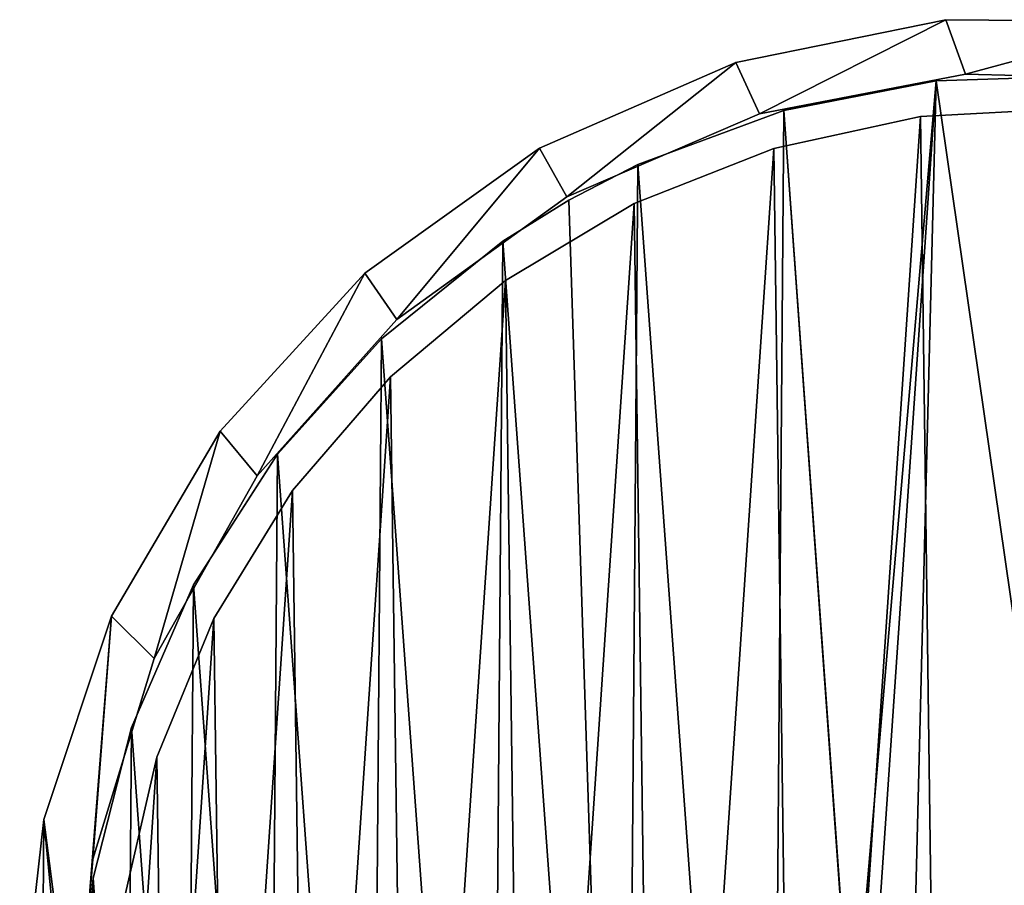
# Model space of a CAD drawing. Header units: millimetres. Extents: x 0 to 1133, y -557 to 576.
# Tile 138 of 193: x 302 to 329, y 418 to 441. Entities that reach past the tile are written whole.
import ezdxf

# ---------------------------------------------------------------- set-up
doc = ezdxf.new("R2010")
doc.units = ezdxf.units.MM
doc.header["$LTSCALE"] = 25.4
doc.layers.get('0').update_dxf_attribs({"true_color": 0xff5454})

# ---------------------------------------------------------------- blocks, each defined once
blk = doc.blocks.new('MORE-EYE-7826-7825-7608-CIRCLE.STL')
at = {"color": 250, "true_color": 0x262626}
mesh = blk.add_polyface(dxfattribs=at)
corners = [(623.623, 444.16, 35.069), (622.667, 432.043, 35.069), (621.804, 438.706, 35.069), (623.117, 437.647, 35.069), (624.761, 443.024, 35.069), (626.537, 449.116, 35.069), (627.522, 447.921, 35.069), (630.417, 453.358, 35.069), (631.272, 452.11, 35.069), (635.095, 456.701, 35.069), (635.834, 455.396, 35.069), (640.365, 458.998, 35.069), (640.996, 457.623, 35.069), (645.997, 460.149, 35.069), (646.517, 458.689, 35.069), (651.746, 460.103, 35.069), (652.137, 458.544, 35.069), (657.36, 458.864, 35.069), (657.594, 457.193, 35.069), (662.594, 456.484, 35.069), (662.634, 454.701, 35.069), (667.218, 453.069, 35.069), (667.02, 451.184, 35.069), (670.548, 446.806, 35.069), (671.031, 448.766, 35.069), (673.052, 441.772, 35.069), (673.867, 443.765, 35.069), (674.415, 436.317, 35.069), (675.6, 438.283, 35.069), (674.574, 430.697, 35.069), (675.51, 426.849, 35.069), (676.156, 432.561, 35.069), (621.714, 427.272, 35.069), (621.158, 432.994, 35.069), (623.447, 421.79, 35.069), (623.433, 426.473, 35.069), (625.378, 421.198, 35.069), (626.282, 416.789, 35.069), (628.411, 416.465, 35.069), (630.096, 412.486, 35.069), (632.391, 412.494, 35.069), (634.72, 409.071, 35.069), (637.132, 409.471, 35.069), (639.953, 406.691, 35.069), (642.411, 407.539, 35.069), (645.567, 405.452, 35.069), (647.983, 406.786, 35.069), (651.316, 405.406, 35.069), (653.586, 407.249, 35.069), (656.949, 406.557, 35.069), (658.959, 408.905, 35.069), (662.219, 408.854, 35.069), (661.479, 410.159, 35.069), (663.85, 411.678, 35.069), (666.897, 412.197, 35.069), (668.03, 415.438, 35.069), (670.777, 416.439, 35.069), (671.305, 420.008, 35.069), (673.691, 421.395, 35.069), (673.521, 425.175, 35.069)]
mesh.append_faces([[corners[k] for k in face] for face in [(30, 28, 31), (2, 32, 33)]], dxfattribs={"vtx0": -1, "color": 250})
mesh.append_faces([[corners[k] for k in face] for face in [(0, 1, 2), (1, 0, 3), (3, 0, 4), (4, 5, 6), (6, 7, 8), (8, 9, 10), (10, 11, 12), (12, 13, 14), (14, 15, 16), (16, 17, 18), (18, 19, 20), (20, 21, 22), (22, 21, 23), (23, 24, 25), (25, 26, 27), (27, 28, 29), (32, 2, 34), (34, 36, 37), (37, 38, 39), (39, 40, 41), (41, 42, 43), (43, 44, 45), (45, 46, 47), (47, 48, 49), (49, 50, 51), (51, 53, 54), (54, 55, 56), (56, 57, 58), (58, 29, 30)]], dxfattribs={"vtx0": -1, "vtx1": -1, "color": 250})
mesh.append_faces([[corners[k] for k in face] for face in [(29, 28, 30), (34, 2, 1)]], dxfattribs={"vtx0": -1, "vtx1": -1, "vtx2": -1, "color": 250})
mesh.append_faces([[corners[k] for k in face] for face in [(4, 0, 5), (6, 5, 7), (8, 7, 9), (10, 9, 11), (12, 11, 13), (14, 13, 15), (16, 15, 17), (18, 17, 19), (20, 19, 21), (23, 21, 24), (25, 24, 26), (27, 26, 28), (34, 1, 35), (34, 35, 36), (37, 36, 38), (39, 38, 40), (41, 40, 42), (43, 42, 44), (45, 44, 46), (47, 46, 48), (49, 48, 50), (51, 50, 52), (51, 52, 53), (54, 53, 55), (56, 55, 57), (58, 57, 59), (58, 59, 29)]], dxfattribs={"vtx0": -1, "vtx2": -1, "color": 250})
mesh = blk.add_polyface(dxfattribs=at)
corners = [(621.714, 427.272, 145.069), (621.804, 438.706, 145.069), (621.158, 432.994, 145.069), (623.447, 421.79, 145.069), (622.667, 432.043, 145.069), (623.433, 426.473, 145.069), (625.378, 421.198, 145.069), (626.282, 416.789, 145.069), (628.411, 416.465, 145.069), (630.096, 412.486, 145.069), (632.391, 412.494, 145.069), (634.72, 409.071, 145.069), (637.132, 409.471, 145.069), (639.953, 406.691, 145.069), (642.411, 407.539, 145.069), (645.567, 405.452, 145.069), (647.983, 406.786, 145.069), (651.316, 405.406, 145.069), (653.586, 407.249, 145.069), (656.949, 406.557, 145.069), (658.959, 408.905, 145.069), (662.219, 408.854, 145.069), (661.479, 410.159, 145.069), (663.85, 411.678, 145.069), (666.897, 412.197, 145.069), (668.03, 415.438, 145.069), (670.777, 416.439, 145.069), (671.305, 420.008, 145.069), (673.691, 421.395, 145.069), (673.521, 425.175, 145.069), (674.574, 430.697, 145.069), (675.51, 426.849, 145.069), (623.623, 444.16, 145.069), (623.117, 437.647, 145.069), (624.761, 443.024, 145.069), (626.537, 449.116, 145.069), (627.522, 447.921, 145.069), (630.417, 453.358, 145.069), (631.272, 452.11, 145.069), (635.095, 456.701, 145.069), (635.834, 455.396, 145.069), (640.365, 458.998, 145.069), (640.996, 457.623, 145.069), (645.997, 460.149, 145.069), (646.517, 458.689, 145.069), (651.746, 460.103, 145.069), (652.137, 458.544, 145.069), (657.36, 458.864, 145.069), (657.594, 457.193, 145.069), (662.594, 456.484, 145.069), (662.634, 454.701, 145.069), (667.218, 453.069, 145.069), (667.02, 451.184, 145.069), (670.548, 446.806, 145.069), (671.031, 448.766, 145.069), (673.052, 441.772, 145.069), (673.867, 443.765, 145.069), (674.415, 436.317, 145.069), (675.6, 438.283, 145.069), (676.156, 432.561, 145.069)]
mesh.append_faces([[corners[k] for k in face] for face in [(0, 1, 2), (58, 31, 59)]], dxfattribs={"vtx0": -1, "color": 250})
mesh.append_faces([[corners[k] for k in face] for face in [(4, 3, 5), (5, 3, 6), (6, 7, 8), (8, 9, 10), (10, 11, 12), (12, 13, 14), (14, 15, 16), (16, 17, 18), (18, 19, 20), (20, 21, 22), (22, 21, 23), (23, 24, 25), (25, 26, 27), (27, 28, 29), (29, 28, 30), (32, 34, 35), (35, 36, 37), (37, 38, 39), (39, 40, 41), (41, 42, 43), (43, 44, 45), (45, 46, 47), (47, 48, 49), (49, 50, 51), (51, 53, 54), (54, 55, 56), (56, 57, 58)]], dxfattribs={"vtx0": -1, "vtx1": -1, "color": 250})
mesh.append_faces([[corners[k] for k in face] for face in [(1, 3, 4), (58, 30, 31)]], dxfattribs={"vtx0": -1, "vtx1": -1, "vtx2": -1, "color": 250})
mesh.append_faces([[corners[k] for k in face] for face in [(1, 0, 3), (6, 3, 7), (8, 7, 9), (10, 9, 11), (12, 11, 13), (14, 13, 15), (16, 15, 17), (18, 17, 19), (20, 19, 21), (23, 21, 24), (25, 24, 26), (27, 26, 28), (30, 28, 31), (4, 32, 1), (32, 4, 33), (32, 33, 34), (35, 34, 36), (37, 36, 38), (39, 38, 40), (41, 40, 42), (43, 42, 44), (45, 44, 46), (47, 46, 48), (49, 48, 50), (51, 50, 52), (51, 52, 53), (54, 53, 55), (56, 55, 57), (58, 57, 30)]], dxfattribs={"vtx0": -1, "vtx2": -1, "color": 250})
mesh = blk.add_polyface(dxfattribs=at)
corners = [(640.365, 458.998, 145.069), (645.997, 460.149, 35.069), (640.365, 458.998, 35.069), (645.997, 460.149, 145.069)]
mesh.append_faces([[corners[k] for k in face] for face in [(0, 1, 2), (1, 0, 3)]], dxfattribs={"vtx0": -1, "color": 250})
mesh = blk.add_polyface(dxfattribs=at)
corners = [(645.997, 460.149, 145.069), (651.746, 460.103, 35.069), (645.997, 460.149, 35.069), (651.746, 460.103, 145.069)]
mesh.append_faces([[corners[k] for k in face] for face in [(0, 1, 2), (1, 0, 3)]], dxfattribs={"vtx0": -1, "color": 250})
mesh = blk.add_polyface(dxfattribs=at)
corners = [(635.095, 456.701, 145.069), (640.365, 458.998, 35.069), (635.095, 456.701, 35.069), (640.365, 458.998, 145.069)]
mesh.append_faces([[corners[k] for k in face] for face in [(0, 1, 2), (1, 0, 3)]], dxfattribs={"vtx0": -1, "color": 250})
mesh = blk.add_polyface(dxfattribs=at)
corners = [(623.06, 428.824, 143.069), (623.126, 437.133, 143.069), (622.758, 432.981, 143.069), (624.026, 424.769, 143.069), (624.155, 441.172, 143.069), (625.63, 420.922, 143.069), (625.819, 444.994, 143.069), (627.83, 417.382, 143.069), (628.074, 448.499, 143.069), (630.569, 414.24, 143.069), (630.863, 451.597, 143.069), (633.777, 411.579, 143.069), (634.112, 454.208, 143.069), (637.37, 409.466, 143.069), (635.884, 455.309, 143.069), (637.738, 456.263, 143.069), (641.256, 407.957, 143.069), (641.647, 457.711, 143.069), (643.578, 430.755, 143.069), (645.333, 407.092, 143.069), (643.478, 432.242, 143.069), (644.313, 429.458, 143.069), (645.538, 428.608, 143.069), (649.496, 406.891, 143.069), (647.011, 428.375, 143.069), (648.439, 428.803, 143.069), (652.179, 430.924, 143.069), (653.638, 407.361, 143.069), (653.28, 431.929, 143.069), (653.836, 433.312, 143.069), (657.65, 408.489, 143.069), (654.037, 458.113, 143.069), (658.031, 456.921, 143.069), (661.43, 410.246, 143.069), (661.783, 455.105, 143.069), (664.879, 412.587, 143.069), (665.194, 452.71, 143.069), (667.908, 415.451, 143.069), (668.178, 449.799, 143.069), (670.438, 418.763, 143.069), (670.655, 446.448, 143.069), (672.404, 422.438, 143.069), (672.563, 442.742, 143.069), (673.755, 426.382, 143.069), (673.852, 438.778, 143.069), (674.456, 430.49, 143.069), (674.488, 434.658, 143.069), (645.737, 458.512, 143.069), (644.034, 433.626, 143.069), (645.134, 434.631, 143.069), (648.875, 436.752, 143.069), (649.903, 458.647, 143.069), (650.303, 437.18, 143.069), (651.776, 436.947, 143.069), (653.001, 436.097, 143.069), (653.736, 434.8, 143.069)]
mesh.append_faces([[corners[k] for k in face] for face in [(0, 1, 2), (44, 45, 46)]], dxfattribs={"vtx0": -1, "color": 250})
mesh.append_faces([[corners[k] for k in face] for face in [(1, 3, 4), (4, 5, 6), (6, 7, 8), (8, 9, 10), (10, 11, 12), (12, 13, 14), (14, 13, 15), (15, 16, 17), (18, 19, 21), (21, 19, 22), (22, 23, 24), (24, 23, 25), (25, 23, 26), (26, 27, 28), (28, 27, 29), (31, 30, 32), (32, 33, 34), (34, 35, 36), (36, 37, 38), (38, 39, 40), (40, 41, 42), (42, 43, 44), (47, 50, 51), (51, 52, 31)]], dxfattribs={"vtx0": -1, "vtx1": -1, "color": 250})
mesh.append_faces([[corners[k] for k in face] for face in [(17, 16, 18), (29, 30, 31)]], dxfattribs={"vtx0": -1, "vtx1": -1, "vtx2": -1, "color": 250})
mesh.append_faces([[corners[k] for k in face] for face in [(1, 0, 3), (4, 3, 5), (6, 5, 7), (8, 7, 9), (10, 9, 11), (12, 11, 13), (15, 13, 16), (18, 16, 19), (17, 18, 20), (22, 19, 23), (26, 23, 27), (29, 27, 30), (32, 30, 33), (34, 33, 35), (36, 35, 37), (38, 37, 39), (40, 39, 41), (42, 41, 43), (44, 43, 45), (20, 47, 17), (47, 20, 48), (47, 48, 49), (47, 49, 50), (51, 50, 52), (31, 52, 53), (31, 53, 54), (31, 54, 55), (31, 55, 29)]], dxfattribs={"vtx0": -1, "vtx2": -1, "color": 250})
mesh = blk.add_polyface(dxfattribs=at)
corners = [(645.737, 458.512, 142.069), (643.478, 432.242, 142.069), (641.647, 457.711, 142.069), (644.034, 433.626, 142.069), (645.134, 434.631, 142.069), (648.875, 436.752, 142.069), (649.903, 458.647, 142.069), (650.303, 437.18, 142.069), (654.037, 458.113, 142.069), (651.776, 436.947, 142.069), (653.001, 436.097, 142.069), (653.736, 434.8, 142.069), (653.836, 433.312, 142.069), (623.126, 437.133, 142.069), (623.06, 428.824, 142.069), (622.758, 432.981, 142.069), (624.026, 424.769, 142.069), (624.155, 441.172, 142.069), (625.63, 420.922, 142.069), (625.819, 444.994, 142.069), (627.83, 417.382, 142.069), (628.074, 448.499, 142.069), (630.569, 414.24, 142.069), (630.863, 451.597, 142.069), (633.777, 411.579, 142.069), (634.112, 454.208, 142.069), (637.37, 409.466, 142.069), (635.884, 455.309, 142.069), (637.738, 456.263, 142.069), (641.256, 407.957, 142.069), (643.578, 430.755, 142.069), (645.333, 407.092, 142.069), (644.313, 429.458, 142.069), (645.538, 428.608, 142.069), (649.496, 406.891, 142.069), (647.011, 428.375, 142.069), (648.439, 428.803, 142.069), (652.179, 430.924, 142.069), (653.638, 407.361, 142.069), (653.28, 431.929, 142.069), (657.65, 408.489, 142.069), (658.031, 456.921, 142.069), (661.43, 410.246, 142.069), (661.783, 455.105, 142.069), (664.879, 412.587, 142.069), (665.194, 452.71, 142.069), (667.908, 415.451, 142.069), (668.178, 449.799, 142.069), (670.438, 418.763, 142.069), (670.655, 446.448, 142.069), (672.404, 422.438, 142.069), (672.563, 442.742, 142.069), (673.755, 426.382, 142.069), (673.852, 438.778, 142.069), (674.456, 430.49, 142.069), (674.488, 434.658, 142.069)]
mesh.append_faces([[corners[k] for k in face] for face in [(13, 14, 15), (54, 53, 55)]], dxfattribs={"vtx0": -1, "color": 250})
mesh.append_faces([[corners[k] for k in face] for face in [(0, 1, 2), (1, 0, 3), (3, 0, 4), (4, 0, 5), (5, 6, 7), (7, 8, 9), (9, 8, 10), (10, 8, 11), (11, 8, 12), (14, 13, 16), (16, 17, 18), (18, 19, 20), (20, 21, 22), (22, 23, 24), (24, 25, 26), (26, 28, 29), (29, 30, 31), (30, 2, 1), (31, 33, 34), (34, 37, 38), (38, 12, 40), (40, 41, 42), (42, 43, 44), (44, 45, 46), (46, 47, 48), (48, 49, 50), (50, 51, 52), (52, 53, 54)]], dxfattribs={"vtx0": -1, "vtx1": -1, "color": 250})
mesh.append_faces([[corners[k] for k in face] for face in [(29, 2, 30), (40, 12, 8)]], dxfattribs={"vtx0": -1, "vtx1": -1, "vtx2": -1, "color": 250})
mesh.append_faces([[corners[k] for k in face] for face in [(5, 0, 6), (7, 6, 8), (16, 13, 17), (18, 17, 19), (20, 19, 21), (22, 21, 23), (24, 23, 25), (26, 25, 27), (26, 27, 28), (29, 28, 2), (31, 30, 32), (31, 32, 33), (34, 33, 35), (34, 35, 36), (34, 36, 37), (38, 37, 39), (38, 39, 12), (40, 8, 41), (42, 41, 43), (44, 43, 45), (46, 45, 47), (48, 47, 49), (50, 49, 51), (52, 51, 53)]], dxfattribs={"vtx0": -1, "vtx2": -1, "color": 250})
mesh = blk.add_polyface(dxfattribs=at)
corners = [(646.517, 458.689, 145.069), (640.996, 457.623, 35.069), (646.517, 458.689, 35.069), (640.996, 457.623, 145.069)]
mesh.append_faces([[corners[k] for k in face] for face in [(0, 1, 2), (1, 0, 3)]], dxfattribs={"vtx0": -1, "color": 250})
mesh = blk.add_polyface(dxfattribs=at)
corners = [(645.737, 458.512, 143.069), (649.903, 458.647, 142.069), (645.737, 458.512, 142.069), (649.903, 458.647, 143.069)]
mesh.append_faces([[corners[k] for k in face] for face in [(0, 1, 2), (1, 0, 3)]], dxfattribs={"vtx0": -1, "color": 250})
mesh = blk.add_polyface(dxfattribs=at)
corners = [(652.137, 458.544, 145.069), (646.517, 458.689, 35.069), (652.137, 458.544, 35.069), (646.517, 458.689, 145.069)]
mesh.append_faces([[corners[k] for k in face] for face in [(0, 1, 2), (1, 0, 3)]], dxfattribs={"vtx0": -1, "color": 250})
mesh = blk.add_polyface(dxfattribs=at)
corners = [(641.647, 457.711, 143.069), (645.737, 458.512, 142.069), (641.647, 457.711, 142.069), (645.737, 458.512, 143.069)]
mesh.append_faces([[corners[k] for k in face] for face in [(0, 1, 2), (1, 0, 3)]], dxfattribs={"vtx0": -1, "color": 250})
at = {"color": 0}
mesh = blk.add_polyface(dxfattribs=at)
corners = [(624.036, 428.438, 43.85), (623.929, 436.458, 43.85), (623.659, 432.443, 43.85), (624.84, 440.377, 43.85), (625.051, 424.545, 43.85), (626.367, 444.099, 43.85), (626.678, 420.865, 43.85), (628.472, 447.528, 43.85), (628.873, 417.493, 43.85), (631.099, 450.575, 43.85), (631.581, 414.518, 43.85), (634.182, 453.16, 43.85), (634.731, 412.015, 43.85), (637.639, 455.219, 43.85), (638.242, 410.05, 43.85), (641.381, 456.695, 43.85), (642.023, 408.674, 43.85), (645.312, 457.553, 43.85), (645.975, 407.922, 43.85), (649.33, 457.768, 43.85), (649.997, 407.813, 43.85), (653.33, 457.337, 43.85), (653.984, 408.352, 43.85), (657.209, 456.269, 43.85), (657.833, 409.523, 43.85), (660.867, 454.593, 43.85), (661.445, 411.296, 43.85), (664.208, 452.352, 43.85), (664.725, 413.625, 43.85), (667.146, 449.604, 43.85), (667.589, 416.451, 43.85), (669.606, 446.42, 43.85), (669.963, 419.699, 43.85), (671.523, 442.883, 43.85), (671.785, 423.286, 43.85), (672.848, 439.084, 43.85), (673.008, 427.119, 43.85), (673.547, 435.122, 43.85), (673.6, 431.099, 43.85)]
mesh.append_faces([[corners[k] for k in face] for face in [(0, 1, 2), (37, 36, 38)]], dxfattribs={"vtx0": -1, "color": 0})
mesh.append_faces([[corners[k] for k in face] for face in [(1, 0, 3), (3, 4, 5), (5, 6, 7), (7, 8, 9), (9, 10, 11), (11, 12, 13), (13, 14, 15), (15, 16, 17), (17, 18, 19), (19, 20, 21), (21, 22, 23), (23, 24, 25), (25, 26, 27), (27, 28, 29), (29, 30, 31), (31, 32, 33), (33, 34, 35), (35, 36, 37)]], dxfattribs={"vtx0": -1, "vtx1": -1, "color": 0})
mesh.append_faces([[corners[k] for k in face] for face in [(3, 0, 4), (5, 4, 6), (7, 6, 8), (9, 8, 10), (11, 10, 12), (13, 12, 14), (15, 14, 16), (17, 16, 18), (19, 18, 20), (21, 20, 22), (23, 22, 24), (25, 24, 26), (27, 26, 28), (29, 28, 30), (31, 30, 32), (33, 32, 34), (35, 34, 36)]], dxfattribs={"vtx0": -1, "vtx2": -1, "color": 0})
at = {"color": 7, "true_color": 0xffffff}
mesh = blk.add_polyface(dxfattribs=at)
corners = [(623.929, 436.458, 42.85), (624.036, 428.438, 42.85), (623.659, 432.443, 42.85), (624.84, 440.377, 42.85), (625.051, 424.545, 42.85), (626.367, 444.099, 42.85), (626.678, 420.865, 42.85), (628.472, 447.528, 42.85), (628.873, 417.493, 42.85), (631.099, 450.575, 42.85), (631.581, 414.518, 42.85), (634.182, 453.16, 42.85), (634.731, 412.015, 42.85), (637.639, 455.219, 42.85), (638.242, 410.05, 42.85), (641.381, 456.695, 42.85), (642.023, 408.674, 42.85), (645.312, 457.553, 42.85), (645.975, 407.922, 42.85), (649.33, 457.768, 42.85), (649.997, 407.813, 42.85), (653.33, 457.337, 42.85), (653.984, 408.352, 42.85), (657.209, 456.269, 42.85), (657.833, 409.523, 42.85), (660.867, 454.593, 42.85), (661.445, 411.296, 42.85), (664.208, 452.352, 42.85), (664.725, 413.625, 42.85), (667.146, 449.604, 42.85), (667.589, 416.451, 42.85), (669.606, 446.42, 42.85), (669.963, 419.699, 42.85), (671.523, 442.883, 42.85), (671.785, 423.286, 42.85), (672.848, 439.084, 42.85), (673.008, 427.119, 42.85), (673.547, 435.122, 42.85), (673.6, 431.099, 42.85)]
mesh.append_faces([[corners[k] for k in face] for face in [(0, 1, 2), (36, 37, 38)]], dxfattribs={"vtx0": -1, "color": 7})
mesh.append_faces([[corners[k] for k in face] for face in [(1, 3, 4), (4, 5, 6), (6, 7, 8), (8, 9, 10), (10, 11, 12), (12, 13, 14), (14, 15, 16), (16, 17, 18), (18, 19, 20), (20, 21, 22), (22, 23, 24), (24, 25, 26), (26, 27, 28), (28, 29, 30), (30, 31, 32), (32, 33, 34), (34, 35, 36)]], dxfattribs={"vtx0": -1, "vtx1": -1, "color": 7})
mesh.append_faces([[corners[k] for k in face] for face in [(1, 0, 3), (4, 3, 5), (6, 5, 7), (8, 7, 9), (10, 9, 11), (12, 11, 13), (14, 13, 15), (16, 15, 17), (18, 17, 19), (20, 19, 21), (22, 21, 23), (24, 23, 25), (26, 25, 27), (28, 27, 29), (30, 29, 31), (32, 31, 33), (34, 33, 35), (36, 35, 37)]], dxfattribs={"vtx0": -1, "vtx2": -1, "color": 7})
at = {"color": 250, "true_color": 0x262626}
mesh = blk.add_polyface(dxfattribs=at)
corners = [(640.996, 457.623, 145.069), (635.834, 455.396, 35.069), (640.996, 457.623, 35.069), (635.834, 455.396, 145.069)]
mesh.append_faces([[corners[k] for k in face] for face in [(0, 1, 2), (1, 0, 3)]], dxfattribs={"vtx0": -1, "color": 250})
mesh = blk.add_polyface(dxfattribs=at)
corners = [(637.738, 456.263, 143.069), (641.647, 457.711, 142.069), (637.738, 456.263, 142.069), (641.647, 457.711, 143.069)]
mesh.append_faces([[corners[k] for k in face] for face in [(0, 1, 2), (1, 0, 3)]], dxfattribs={"vtx0": -1, "color": 250})
at = {"color": 0}
mesh = blk.add_polyface(dxfattribs=at)
corners = [(645.312, 457.553, 43.85), (649.33, 457.768, 42.85), (645.312, 457.553, 42.85), (649.33, 457.768, 43.85)]
mesh.append_faces([[corners[k] for k in face] for face in [(0, 1, 2), (1, 0, 3)]], dxfattribs={"vtx0": -1, "color": 0})
mesh = blk.add_polyface(dxfattribs=at)
corners = [(641.381, 456.695, 43.85), (645.312, 457.553, 42.85), (641.381, 456.695, 42.85), (645.312, 457.553, 43.85)]
mesh.append_faces([[corners[k] for k in face] for face in [(0, 1, 2), (1, 0, 3)]], dxfattribs={"vtx0": -1, "color": 0})
at = {"color": 250, "true_color": 0x262626}
mesh = blk.add_polyface(dxfattribs=at)
corners = [(630.417, 453.358, 145.069), (635.095, 456.701, 35.069), (630.417, 453.358, 35.069), (635.095, 456.701, 145.069)]
mesh.append_faces([[corners[k] for k in face] for face in [(0, 1, 2), (1, 0, 3)]], dxfattribs={"vtx0": -1, "color": 250})
at = {"color": 0}
mesh = blk.add_polyface(dxfattribs=at)
corners = [(637.639, 455.219, 43.85), (641.381, 456.695, 42.85), (637.639, 455.219, 42.85), (641.381, 456.695, 43.85)]
mesh.append_faces([[corners[k] for k in face] for face in [(0, 1, 2), (1, 0, 3)]], dxfattribs={"vtx0": -1, "color": 0})
at = {"color": 250, "true_color": 0x262626}
mesh = blk.add_polyface(dxfattribs=at)
corners = [(635.884, 455.309, 143.069), (637.738, 456.263, 142.069), (635.884, 455.309, 142.069), (637.738, 456.263, 143.069)]
mesh.append_faces([[corners[k] for k in face] for face in [(0, 1, 2), (1, 0, 3)]], dxfattribs={"vtx0": -1, "color": 250})
mesh = blk.add_polyface(dxfattribs=at)
corners = [(635.834, 455.396, 145.069), (631.272, 452.11, 35.069), (635.834, 455.396, 35.069), (631.272, 452.11, 145.069)]
mesh.append_faces([[corners[k] for k in face] for face in [(0, 1, 2), (1, 0, 3)]], dxfattribs={"vtx0": -1, "color": 250})
mesh = blk.add_polyface(dxfattribs=at)
corners = [(634.112, 454.208, 143.069), (635.884, 455.309, 142.069), (634.112, 454.208, 142.069), (635.884, 455.309, 143.069)]
mesh.append_faces([[corners[k] for k in face] for face in [(0, 1, 2), (1, 0, 3)]], dxfattribs={"vtx0": -1, "color": 250})
at = {"color": 0}
mesh = blk.add_polyface(dxfattribs=at)
corners = [(634.182, 453.16, 43.85), (637.639, 455.219, 42.85), (634.182, 453.16, 42.85), (637.639, 455.219, 43.85)]
mesh.append_faces([[corners[k] for k in face] for face in [(0, 1, 2), (1, 0, 3)]], dxfattribs={"vtx0": -1, "color": 0})
at = {"color": 250, "true_color": 0x262626}
mesh = blk.add_polyface(dxfattribs=at)
corners = [(630.863, 451.597, 143.069), (634.112, 454.208, 142.069), (630.863, 451.597, 142.069), (634.112, 454.208, 143.069)]
mesh.append_faces([[corners[k] for k in face] for face in [(0, 1, 2), (1, 0, 3)]], dxfattribs={"vtx0": -1, "color": 250})
mesh = blk.add_polyface(dxfattribs=at)
corners = [(630.417, 453.358, 145.069), (626.537, 449.116, 35.069), (626.537, 449.116, 145.069), (630.417, 453.358, 35.069)]
mesh.append_faces([[corners[k] for k in face] for face in [(0, 1, 2), (1, 0, 3)]], dxfattribs={"vtx0": -1, "color": 250})
at = {"color": 0}
mesh = blk.add_polyface(dxfattribs=at)
corners = [(631.099, 450.575, 43.85), (634.182, 453.16, 42.85), (631.099, 450.575, 42.85), (634.182, 453.16, 43.85)]
mesh.append_faces([[corners[k] for k in face] for face in [(0, 1, 2), (1, 0, 3)]], dxfattribs={"vtx0": -1, "color": 0})
at = {"color": 250, "true_color": 0x262626}
mesh = blk.add_polyface(dxfattribs=at)
corners = [(631.272, 452.11, 35.069), (627.522, 447.921, 145.069), (627.522, 447.921, 35.069), (631.272, 452.11, 145.069)]
mesh.append_faces([[corners[k] for k in face] for face in [(0, 1, 2), (1, 0, 3)]], dxfattribs={"vtx0": -1, "color": 250})
mesh = blk.add_polyface(dxfattribs=at)
corners = [(630.863, 451.597, 143.069), (628.074, 448.499, 142.069), (628.074, 448.499, 143.069), (630.863, 451.597, 142.069)]
mesh.append_faces([[corners[k] for k in face] for face in [(0, 1, 2), (1, 0, 3)]], dxfattribs={"vtx0": -1, "color": 250})
at = {"color": 0}
mesh = blk.add_polyface(dxfattribs=at)
corners = [(631.099, 450.575, 43.85), (628.472, 447.528, 42.85), (628.472, 447.528, 43.85), (631.099, 450.575, 42.85)]
mesh.append_faces([[corners[k] for k in face] for face in [(0, 1, 2), (1, 0, 3)]], dxfattribs={"vtx0": -1, "color": 0})
at = {"color": 250, "true_color": 0x262626}
mesh = blk.add_polyface(dxfattribs=at)
corners = [(626.537, 449.116, 145.069), (623.623, 444.16, 35.069), (623.623, 444.16, 145.069), (626.537, 449.116, 35.069)]
mesh.append_faces([[corners[k] for k in face] for face in [(0, 1, 2), (1, 0, 3)]], dxfattribs={"vtx0": -1, "color": 250})
mesh = blk.add_polyface(dxfattribs=at)
corners = [(628.074, 448.499, 143.069), (625.819, 444.994, 142.069), (625.819, 444.994, 143.069), (628.074, 448.499, 142.069)]
mesh.append_faces([[corners[k] for k in face] for face in [(0, 1, 2), (1, 0, 3)]], dxfattribs={"vtx0": -1, "color": 250})
mesh = blk.add_polyface(dxfattribs=at)
corners = [(627.522, 447.921, 35.069), (624.761, 443.024, 145.069), (624.761, 443.024, 35.069), (627.522, 447.921, 145.069)]
mesh.append_faces([[corners[k] for k in face] for face in [(0, 1, 2), (1, 0, 3)]], dxfattribs={"vtx0": -1, "color": 250})
at = {"color": 0}
mesh = blk.add_polyface(dxfattribs=at)
corners = [(628.472, 447.528, 43.85), (626.367, 444.099, 42.85), (626.367, 444.099, 43.85), (628.472, 447.528, 42.85)]
mesh.append_faces([[corners[k] for k in face] for face in [(0, 1, 2), (1, 0, 3)]], dxfattribs={"vtx0": -1, "color": 0})
at = {"color": 250, "true_color": 0x262626}
mesh = blk.add_polyface(dxfattribs=at)
corners = [(625.819, 444.994, 143.069), (624.155, 441.172, 142.069), (624.155, 441.172, 143.069), (625.819, 444.994, 142.069)]
mesh.append_faces([[corners[k] for k in face] for face in [(0, 1, 2), (1, 0, 3)]], dxfattribs={"vtx0": -1, "color": 250})
mesh = blk.add_polyface(dxfattribs=at)
corners = [(623.623, 444.16, 145.069), (621.804, 438.706, 35.069), (621.804, 438.706, 145.069), (623.623, 444.16, 35.069)]
mesh.append_faces([[corners[k] for k in face] for face in [(0, 1, 2), (1, 0, 3)]], dxfattribs={"vtx0": -1, "color": 250})
at = {"color": 0}
mesh = blk.add_polyface(dxfattribs=at)
corners = [(626.367, 444.099, 43.85), (624.84, 440.377, 42.85), (624.84, 440.377, 43.85), (626.367, 444.099, 42.85)]
mesh.append_faces([[corners[k] for k in face] for face in [(0, 1, 2), (1, 0, 3)]], dxfattribs={"vtx0": -1, "color": 0})
at = {"color": 250, "true_color": 0x262626}
mesh = blk.add_polyface(dxfattribs=at)
corners = [(624.761, 443.024, 35.069), (623.117, 437.647, 145.069), (623.117, 437.647, 35.069), (624.761, 443.024, 145.069)]
mesh.append_faces([[corners[k] for k in face] for face in [(0, 1, 2), (1, 0, 3)]], dxfattribs={"vtx0": -1, "color": 250})
mesh = blk.add_polyface(dxfattribs=at)
corners = [(624.155, 441.172, 143.069), (623.126, 437.133, 142.069), (623.126, 437.133, 143.069), (624.155, 441.172, 142.069)]
mesh.append_faces([[corners[k] for k in face] for face in [(0, 1, 2), (1, 0, 3)]], dxfattribs={"vtx0": -1, "color": 250})
at = {"color": 0}
mesh = blk.add_polyface(dxfattribs=at)
corners = [(624.84, 440.377, 43.85), (623.929, 436.458, 42.85), (623.929, 436.458, 43.85), (624.84, 440.377, 42.85)]
mesh.append_faces([[corners[k] for k in face] for face in [(0, 1, 2), (1, 0, 3)]], dxfattribs={"vtx0": -1, "color": 0})
at = {"color": 250, "true_color": 0x262626}
mesh = blk.add_polyface(dxfattribs=at)
corners = [(621.804, 438.706, 145.069), (621.158, 432.994, 35.069), (621.158, 432.994, 145.069), (621.804, 438.706, 35.069)]
mesh.append_faces([[corners[k] for k in face] for face in [(0, 1, 2), (1, 0, 3)]], dxfattribs={"vtx0": -1, "color": 250})
mesh = blk.add_polyface(dxfattribs=at)
corners = [(623.117, 437.647, 35.069), (622.667, 432.043, 145.069), (622.667, 432.043, 35.069), (623.117, 437.647, 145.069)]
mesh.append_faces([[corners[k] for k in face] for face in [(0, 1, 2), (1, 0, 3)]], dxfattribs={"vtx0": -1, "color": 250})
mesh = blk.add_polyface(dxfattribs=at)
corners = [(623.126, 437.133, 143.069), (622.758, 432.981, 142.069), (622.758, 432.981, 143.069), (623.126, 437.133, 142.069)]
mesh.append_faces([[corners[k] for k in face] for face in [(0, 1, 2), (1, 0, 3)]], dxfattribs={"vtx0": -1, "color": 250})

msp = doc.modelspace()

# ---------------------------------------------------------------- block references
at = {"color": 0}
msp.add_blockref('MORE-EYE-7826-7825-7608-CIRCLE.STL', (-318.744, -19.186, -35.069), dxfattribs=at)

doc.saveas('drawing.dxf')
